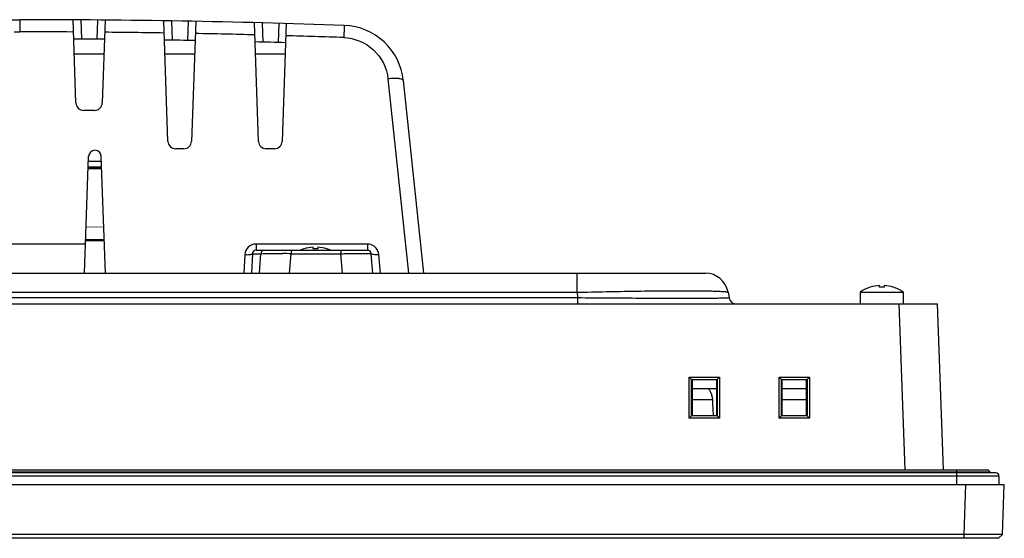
# Model space of a CAD drawing. Header units: millimetres. Extents: x 0 to 1682, y 0 to 1188.
# Tile 14 of 35: x 645 to 773, y 916 to 983. Entities that reach past the tile are written whole.
import ezdxf

# ---------------------------------------------------------------- set-up
doc = ezdxf.new("R2010")
doc.units = ezdxf.units.MM
doc.header["$LTSCALE"] = 92.51
for name, color, linetype in [('2EDGRM-7_62-03P-1Y-100AH_-SHAPE', 7, 'CONTINUOUS'), ('CASE_COVER_12W-SHAPE', 7, 'CONTINUOUS'), ('FRONT_CASE-RC15_B-SHAPE', 7, 'CONTINUOUS'), ('GASKET-TOPRC15-SHAPE', 7, 'CONTINUOUS'), ('ISO7045-M3X5-4_8-SHAPE', 7, 'CONTINUOUS'), ('REAR_CASE-RC15W-SHAPE', 7, 'CONTINUOUS'), ('SMPS_TOPRC-SHAPE', 7, 'CONTINUOUS')]:
    doc.layers.add(name, color=color, linetype=linetype)

msp = doc.modelspace()

# ---------------------------------------------------------------- linework, layer by layer
at = {"layer": '2EDGRM-7_62-03P-1Y-100AH_-SHAPE', "color": 7, "linetype": 'Continuous'}
for p, q in [((655.534821, 964.072188), (653.781169, 964.072188)), ((653.809106, 964.872188), (655.506884, 964.872188)), ((655.541805, 963.872188), (653.774185, 963.872188)), ((653.828983, 964.021443), (653.842698, 964.020364)), ((653.847622, 964.019183), (653.842698, 964.020364)), ((653.843682, 964.017896), (653.847622, 964.019183)), ((653.945691, 964.01034), (654.120337, 964.010777)), ((653.963801, 964.00845), (653.945691, 964.01034)), ((653.997611, 964.006887), (653.963801, 964.00845)), ((654.119069, 964.022276), (653.994972, 964.013696)), ((653.994972, 964.013696), (654.39774, 964.013696)), ((654.047086, 964.005652), (653.997611, 964.006887)), ((654.112309, 964.004756), (654.047086, 964.005652)), ((654.193025, 964.004219), (654.112309, 964.004756)), ((654.119069, 964.022276), (654.234571, 964.023499)), ((654.119069, 964.013696), (654.119069, 964.022276)), ((654.120337, 964.010777), (654.133465, 964.009742)), ((654.120337, 964.004756), (654.120337, 964.010777)), ((654.133465, 964.009742), (654.153623, 964.008892)), ((654.133465, 964.004756), (654.133465, 964.009742)), ((654.153623, 964.008892), (654.180905, 964.008226)), ((654.153623, 964.004481), (654.153623, 964.008892)), ((654.173426, 964.013696), (654.173426, 964.022922)), ((654.180905, 964.008226), (654.215265, 964.00775)), ((654.180905, 964.004219), (654.180905, 964.008226)), ((654.28923, 964.004041), (654.193025, 964.004219)), ((654.215265, 964.00775), (654.256266, 964.007464)), ((654.258778, 964.020009), (654.216239, 964.017039)), ((654.445904, 964.017039), (654.216239, 964.017039)), ((654.234571, 964.023499), (654.37384, 964.024401)), ((654.234571, 964.017039), (654.234571, 964.023499)), ((654.304, 964.00737), (654.256266, 964.007464)), ((654.3712, 964.020903), (654.258778, 964.020009)), ((654.389664, 964.004238), (654.28923, 964.004041)), ((654.362789, 964.007484), (654.304, 964.00737)), ((654.362789, 964.007484), (654.419373, 964.007829)), ((654.3712, 964.020903), (654.455062, 964.021238)), ((654.516846, 964.024716), (654.37384, 964.024401)), ((654.483092, 964.004829), (654.389664, 964.004238)), ((654.445904, 964.017039), (654.39774, 964.013696)), ((654.419373, 964.007829), (654.473877, 964.008403)), ((654.44527, 964.017039), (654.44527, 964.024637)), ((654.455062, 964.021238), (654.555629, 964.021146)), ((654.473877, 964.008403), (654.524236, 964.009221)), ((654.569462, 964.005815), (654.483092, 964.004829)), ((654.516846, 964.024716), (654.618529, 964.024529)), ((654.524236, 964.009221), (654.568629, 964.01029)), ((654.524236, 964.005299), (654.524236, 964.009221)), ((654.603968, 964.020745), (654.555629, 964.021146)), ((654.568629, 964.01029), (654.607105, 964.011611)), ((654.568629, 964.005815), (654.568629, 964.01029)), ((654.647231, 964.007157), (654.569462, 964.005815)), ((654.640291, 964.020074), (654.603968, 964.020745)), ((654.607105, 964.011611), (654.6381, 964.013099)), ((654.607105, 964.006464), (654.607105, 964.011611)), ((654.618529, 964.024529), (654.701076, 964.023971)), ((654.618529, 964.020745), (654.618529, 964.024529)), ((654.6381, 964.013099), (654.660094, 964.014676)), ((654.6381, 964.007157), (654.6381, 964.013099)), ((654.664158, 964.019123), (654.640291, 964.020074)), ((654.714928, 964.00882), (654.647231, 964.007157)), ((654.660094, 964.014676), (654.673127, 964.016341)), ((654.660094, 964.007157), (654.660094, 964.014676)), ((654.675105, 964.017879), (654.673127, 964.016341)), ((654.673127, 964.007157), (654.673127, 964.016341)), ((654.675105, 964.007157), (654.675105, 964.017879)), ((654.701076, 964.023971), (654.76454, 964.02304)), ((654.701076, 964.00882), (654.701076, 964.023971)), ((654.772606, 964.010805), (654.714928, 964.00882)), ((654.76454, 964.02304), (654.823187, 964.021283)), ((654.76454, 964.010805), (654.76454, 964.02304)), ((654.810646, 964.012615), (654.772606, 964.010805)), ((654.83737, 964.014478), (654.810646, 964.012615)), ((654.823187, 964.021283), (654.852636, 964.019068)), ((654.823187, 964.012615), (654.823187, 964.021283)), ((654.852787, 964.016396), (654.83737, 964.014478)), ((654.852787, 964.016396), (654.852636, 964.019068)), ((654.905403, 964.004381), (654.953382, 964.007723)), ((654.905403, 964.004381), (655.537189, 964.004381)), ((655.435325, 964.007723), (654.953382, 964.007723)), ((655.035201, 964.012262), (655.08318, 964.015605)), ((655.035201, 964.012262), (655.501011, 964.012262)), ((655.536797, 964.015605), (655.08318, 964.015605)), ((655.109124, 964.021033), (655.157714, 964.024376)), ((655.109124, 964.021033), (655.536607, 964.021033)), ((655.53649, 964.024376), (655.157714, 964.024376)), ((655.435325, 964.007723), (655.501011, 964.012262))]:
    msp.add_line(p, q, dxfattribs=at)
at = {"layer": 'CASE_COVER_12W-SHAPE', "color": 7, "linetype": 'Continuous'}
for p, q in [((610.270388, 983.272188), (644.857995, 983.272188)), ((644.857995, 983.272188), (644.857995, 981.688012)), ((652.184689, 972.437289), (651.807028, 983.252096)), ((652.954694, 980.744855), (652.867369, 983.245497)), ((654.952208, 980.729704), (655.039487, 983.229056)), ((655.977867, 983.220739), (655.601301, 972.437289)), ((664.159293, 967.437289), (663.611436, 983.125849)), ((664.759506, 980.607038), (664.672142, 983.108825)), ((666.746715, 980.572407), (666.833976, 983.07123)), ((667.772034, 983.053706), (667.226697, 967.437289)), ((675.959293, 967.437289), (675.4199, 982.883497)), ((676.568382, 980.352857), (676.48097, 982.856034)), ((678.537173, 980.29916), (678.624424, 982.797695)), ((679.562161, 982.770969), (679.026697, 967.437289)), ((644.124343, 981.688012), (644.857995, 981.688012)), ((692.810667, 975.576584), (695.470266, 950.272188)), ((694.799711, 975.369817), (697.437578, 950.272188)), ((654.60191, 971.472188), (653.18408, 971.472188)), ((653.299263, 950.272188), (653.830076, 965.472676)), ((656.016727, 950.272188), (655.485915, 965.472676)), ((666.227306, 966.472188), (665.158684, 966.472188)), ((678.027306, 966.472188), (676.958684, 966.472188)), ((653.432126, 954.076892), (642.283864, 954.076892)), ((690.137364, 954.064277), (675.637228, 954.064277)), ((675.637228, 954.064277), (675.637228, 953.272188)), ((690.137364, 954.064277), (690.137364, 953.272188)), ((674.171204, 952.69501), (674.04677, 950.272188)), ((675.152264, 952.815766), (675.021629, 950.272188)), ((675.152264, 952.815766), (676.264109, 952.815766)), ((675.637228, 953.272188), (690.137364, 953.272188)), ((676.07738, 950.272188), (676.264109, 952.815766)), ((680.001622, 950.272188), (680.18835, 952.815766)), ((680.18835, 953.272188), (680.18835, 952.815766)), ((680.18835, 952.815766), (686.650682, 952.815766)), ((686.650682, 953.272188), (686.650682, 952.815766)), ((686.873216, 950.272188), (686.650682, 952.815766)), ((690.857995, 950.272188), (690.635461, 952.815766)), ((691.843625, 950.272188), (691.631656, 952.69501))]:
    msp.add_line(p, q, dxfattribs=at)
for centre, radius, start, end in [((644.857995, -218.427812), 1201.7, 87.984342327, 90), ((686.843536, 974.533589), 8, 6, 87.98434233), ((644.857958, -218.013948), 1199.70196, 89.665479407, 89.999998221), ((644.857995, -218.427812), 1199.2, 89.472873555, 89.663812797), ((644.858062, -218.008644), 1199.696655, 89.101685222, 89.471567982), ((644.858028, -218.009986), 1199.697997, 88.537606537, 88.908236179), ((644.857898, -218.015621), 1199.703634, 87.984343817, 88.344994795), ((644.857995, -218.427812), 1199.2, 88.9093086, 89.099780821), ((644.857995, -218.427812), 1199.2, 88.345831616, 88.535467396), ((653.18408, 972.472188), 1, 182, 270), ((654.60191, 972.472188), 1, 270, 358), ((665.158684, 967.472188), 1, 182, 270), ((666.227306, 967.472188), 1, 270, 358), ((676.958684, 967.472188), 1, 182, 270), ((678.027306, 967.472188), 1, 270, 358), ((654.657995, 965.443764), 0.828424, 2, 178), ((690.13668, 952.563112), 1.501337, 51.59828416, 57.39162562), ((676.951908, 596.939107), 355.891376, 89.47895055, 89.64921587), ((690.137364, 952.772188), 0.5, 5, 90)]:
    msp.add_arc(centre, radius, start, end, dxfattribs=at)
for points, knots in [([(687.124917, 982.528639), (687.115175, 982.528982), (687.13063, 982.466866), (687.107957, 982.404586), (687.11071, 982.253338), (687.097925, 982.070081), (687.08947, 981.834716), (687.073421, 981.456292), (687.062274, 981.155093), (687.054572, 980.9457)], [0, 0, 0, 0, 0.0184543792, 0.072626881, 0.1610305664, 0.2813535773, 0.4300495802, 0.6033115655, 1, 1, 1, 1]), ([(687.054572, 980.9457), (688.463513, 980.895966), (691.323418, 979.731314), (692.665133, 976.960267), (692.810667, 975.576584)], [0, 0, 0, 0, 0.5033027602, 1, 1, 1, 1]), ([(694.799711, 975.369817), (694.792211, 975.44118), (694.546393, 975.561652), (694.147702, 975.609497), (693.520282, 975.6333), (693.060304, 975.601687), (692.810667, 975.576584)], [0, 0, 0, 0, 0.1049407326, 0.3208314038, 0.6330709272, 1, 1, 1, 1]), ([(675.637228, 954.064277), (675.274232, 954.064272), (674.520252, 953.787795), (674.189585, 953.052497), (674.171204, 952.69501)], [0, 0, 0, 0, 0.5034935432, 1, 1, 1, 1]), ([(674.171204, 952.69501), (674.383251, 952.684591), (674.676104, 952.684812), (674.999898, 952.741527), (675.120924, 952.783096), (675.152264, 952.815766)], [0, 0, 0, 0, 0.6369938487, 0.8641669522, 1, 1, 1, 1]), ([(675.637228, 953.272188), (675.511564, 953.272187), (675.253493, 953.18688), (675.150243, 952.931803), (675.152267, 952.815766)], [0, 0, 0, 0, 0.5198769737, 1, 1, 1, 1]), ([(676.754639, 953.272188), (676.635413, 953.272188), (676.387085, 953.176014), (676.27445, 952.935784), (676.264109, 952.815766)], [0, 0, 0, 0, 0.4974199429, 1, 1, 1, 1]), ([(676.264109, 952.815767), (676.29658, 952.817457), (676.512895, 952.824341), (676.729312, 952.82573), (676.913194, 952.826932)], [0, 0, 0, 0, 0.1502550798, 1, 1, 1, 1]), ([(676.913194, 952.826932), (676.964818, 952.82727), (677.196883, 952.828524), (677.428952, 952.828903), (677.609395, 952.828922)], [0, 0, 0, 0, 0.2224561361, 1, 1, 1, 1]), ([(677.609395, 952.828922), (677.724495, 952.828935), (678.231627, 952.828453), (678.738757, 952.826203), (679.130782, 952.823813)], [0, 0, 0, 0, 0.2269627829, 1, 1, 1, 1]), ([(687.241547, 952.821665), (687.410111, 952.82321), (688.035886, 952.828492), (688.661677, 952.832121), (689.118902, 952.833164)], [0, 0, 0, 0, 0.269370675, 1, 1, 1, 1]), ([(689.118902, 952.833164), (689.33149, 952.833649), (689.631502, 952.834089), (690.003236, 952.832051), (690.222284, 952.831444), (690.390152, 952.825951), (690.524295, 952.830036), (690.582747, 952.814214), (690.63469, 952.824418), (690.635461, 952.815766)], [0, 0, 0, 0, 0.4203738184, 0.5925978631, 0.7365299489, 0.850403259, 0.9328318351, 0.982823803, 1, 1, 1, 1]), ([(691.631656, 952.69501), (691.399731, 952.675597), (691.077811, 952.672936), (690.761073, 952.717648), (690.638602, 952.779861), (690.635461, 952.815766)], [0, 0, 0, 0, 0.6788610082, 0.894867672, 1, 1, 1, 1])]:
    msp.add_open_spline(points, degree=3, knots=knots, dxfattribs=at)
for points in [[(690.945742, 953.827799), (690.709247, 953.9791), (690.418116, 954.064261), (690.137364, 954.064277)], [(686.650682, 952.815767), (686.847635, 952.817894), (687.044591, 952.81986), (687.241547, 952.821665)], [(691.631656, 952.69501), (691.597182, 953.088979), (691.379169, 953.493988), (691.069268, 953.739672)]]:
    msp.add_open_spline(points, degree=3, dxfattribs=at)
at = {"layer": 'FRONT_CASE-RC15_B-SHAPE', "color": 7, "linetype": 'Continuous'}
for p, q in [((375.342761, 946.272188), (764.373229, 946.272188)), ((760.130564, 924.672188), (759.376275, 946.272188)), ((765.127518, 924.672188), (764.373229, 946.272188)), ((732.036704, 931.411412), (732.043861, 936.746837)), ((732.043861, 936.746837), (735.97213, 936.746837)), ((732.043861, 936.746837), (732.34329, 936.447371)), ((732.336924, 931.701126), (732.34329, 936.447371)), ((732.343641, 936.43655), (732.34329, 936.447371)), ((732.343641, 936.43655), (735.672349, 936.43655)), ((732.343641, 936.43655), (732.399782, 936.380403)), ((735.616209, 936.380403), (732.399782, 936.380403)), ((732.399782, 936.380403), (732.400344, 931.764539)), ((735.615646, 931.764539), (735.616209, 936.380403)), ((735.672349, 936.43655), (735.616209, 936.380403)), ((735.6727, 936.447371), (735.672349, 936.43655)), ((735.97213, 936.746837), (735.6727, 936.447371)), ((735.6727, 936.447371), (735.679066, 931.701126)), ((735.97213, 936.746837), (735.979286, 931.411412)), ((743.736704, 931.411412), (743.743861, 936.746837)), ((743.743861, 936.746837), (747.67213, 936.746837)), ((743.743861, 936.746837), (744.04329, 936.447371)), ((744.036924, 931.701126), (744.04329, 936.447371)), ((744.043641, 936.43655), (744.04329, 936.447371)), ((744.043641, 936.43655), (747.372349, 936.43655)), ((744.043641, 936.43655), (744.099782, 936.380403)), ((747.316209, 936.380403), (744.099782, 936.380403)), ((744.099782, 936.380403), (744.100344, 931.764539)), ((747.315646, 931.764539), (747.316209, 936.380403)), ((747.372349, 936.43655), (747.316209, 936.380403)), ((747.3727, 936.447371), (747.372349, 936.43655)), ((747.67213, 936.746837), (747.3727, 936.447371)), ((747.3727, 936.447371), (747.379066, 931.701126)), ((747.67213, 936.746837), (747.679286, 931.411412)), ((732.399917, 935.272188), (735.616073, 935.272188)), ((744.099917, 935.272188), (747.316073, 935.272188)), ((732.40009, 933.850692), (735.047605, 933.850692)), ((744.10009, 933.850692), (747.3159, 933.850692)), ((732.036704, 931.411412), (732.326087, 931.70076)), ((735.979286, 931.411412), (732.036704, 931.411412)), ((732.336924, 931.701126), (732.326087, 931.70076)), ((735.689904, 931.70076), (732.326087, 931.70076)), ((732.336924, 931.701126), (732.400344, 931.764539)), ((732.400344, 931.764539), (735.615646, 931.764539)), ((735.679066, 931.701126), (735.615646, 931.764539)), ((735.689904, 931.70076), (735.679066, 931.701126)), ((735.979286, 931.411412), (735.689904, 931.70076)), ((743.736704, 931.411412), (744.026087, 931.70076)), ((747.679286, 931.411412), (743.736704, 931.411412)), ((744.036924, 931.701126), (744.026087, 931.70076)), ((747.389904, 931.70076), (744.026087, 931.70076)), ((744.036924, 931.701126), (744.100344, 931.764539)), ((744.100344, 931.764539), (747.315646, 931.764539)), ((747.379066, 931.701126), (747.315646, 931.764539)), ((747.389904, 931.70076), (747.379066, 931.701126)), ((747.679286, 931.411412), (747.389904, 931.70076)), ((366.657995, 922.772188), (773.057995, 922.772188)), ((767.834045, 916.271884), (768.061041, 922.772188)), ((772.830999, 916.271884), (773.057995, 922.772188)), ((772.31355, 915.772188), (367.402441, 915.772188)), ((767.834045, 916.271884), (371.881945, 916.271884)), ((767.834045, 915.772188), (767.834045, 916.271884)), ((772.31355, 915.772188), (772.830999, 916.271884)), ((772.31355, 915.772188), (772.830965, 916.271819))]:
    msp.add_line(p, q, dxfattribs=at)
msp.add_ellipse((738.357995, 990.51136), major_axis=(0, 85.522894), ratio=0.0516760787, start_param=-3.9882102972, end_param=-3.9551557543, dxfattribs=at)
for points, knots in [([(734.424278, 935.272188), (734.447592, 935.272188), (734.504599, 935.237186), (734.582214, 935.154985), (734.675663, 935.026356), (734.817362, 934.782556), (734.976809, 934.392055), (735.038928, 934.040546), (735.047605, 933.850692)], [0, 0, 0, 0, 0.0436694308, 0.1155944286, 0.2152181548, 0.3390241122, 0.6440107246, 1, 1, 1, 1]), ([(772.830965, 916.271819), (772.829297, 916.270207), (772.819305, 916.272032), (772.8017, 916.269132), (772.770231, 916.269635), (772.706042, 916.267879), (772.596012, 916.267368), (772.430538, 916.266113), (772.22083, 916.265419), (771.969174, 916.264811), (771.677879, 916.264481), (771.218667, 916.264333), (770.5694, 916.264824), (769.718039, 916.266295), (768.794463, 916.26864), (768.158345, 916.270714), (767.834045, 916.271884)], [0, 0, 0, 0, 0.0013928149, 0.005172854, 0.011336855, 0.0198726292, 0.0439631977, 0.0772137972, 0.119304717, 0.1698307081, 0.22830921, 0.2941818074, 0.4455231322, 0.6181003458, 0.8053030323, 1, 1, 1, 1])]:
    msp.add_open_spline(points, degree=3, knots=knots, dxfattribs=at)
at = {"layer": 'GASKET-TOPRC15-SHAPE', "color": 7, "linetype": 'Continuous'}
for p, q in [((368.564056, 924.432188), (771.151934, 924.432188)), ((368.857995, 924.672188), (770.857995, 924.672188)), ((766.857995, 922.772188), (766.857995, 924.672188)), ((772.357995, 923.872188), (367.357995, 923.872188)), ((771.957995, 924.272188), (367.757995, 924.272188)), ((772.357995, 923.872188), (772.357995, 922.772188))]:
    msp.add_line(p, q, dxfattribs=at)
for centre, radius, start, end in [((770.857995, 924.372188), 0.3, 11.53695903, 90), ((771.347893, 924.472188), 0.2, 191.53695903, 270), ((771.957995, 923.872188), 0.4, 0, 90)]:
    msp.add_arc(centre, radius, start, end, dxfattribs=at)
at = {"layer": 'ISO7045-M3X5-4_8-SHAPE', "color": 7, "linetype": 'Continuous'}
for p, q in [((681.857995, 953.441449), (681.857995, 953.450893)), ((683.057995, 953.441449), (683.057995, 953.663164)), ((683.657995, 953.663164), (683.657995, 953.441449)), ((684.857995, 953.450893), (684.857995, 953.441449)), ((754.307995, 947.82366), (759.907995, 947.82366)), ((754.307995, 947.82366), (754.307995, 946.272188)), ((755.607995, 948.441449), (755.607995, 948.450893)), ((756.807995, 948.441449), (756.807995, 948.663164)), ((757.407995, 948.663164), (757.407995, 948.441449)), ((758.607995, 948.450893), (758.607995, 948.441449)), ((759.907995, 947.82366), (759.907995, 946.272188))]:
    msp.add_line(p, q, dxfattribs=at)
for centre, radius, start, end in [((683.357995, 948.681197), 5, 107.45760312, 113.31974055), ((683.357995, 948.681197), 4.990992, 93.44602869, 107.4901275), ((683.357995, 948.681197), 4.769696, 86.39388186, 93.60611814), ((683.357995, 948.681197), 4.990992, 72.5098725, 86.55397131), ((683.357995, 948.681197), 5, 66.68025945, 72.54239688), ((757.107995, 943.681197), 5, 107.45760312, 124.05579774), ((757.107995, 943.681197), 4.990992, 93.44602869, 107.4901275), ((757.107995, 943.681197), 4.769696, 86.39388186, 93.60611814), ((757.107995, 943.681197), 4.990992, 72.5098725, 86.55397131), ((757.107995, 943.681197), 5, 55.94420226, 72.54239688)]:
    msp.add_arc(centre, radius, start, end, dxfattribs=at)
at = {"layer": 'REAR_CASE-RC15W-SHAPE', "color": 7, "linetype": 'Continuous'}
for p, q in [((655.822521, 978.772188), (651.96347, 978.772188)), ((667.622521, 978.772188), (663.76347, 978.772188)), ((679.422521, 978.772188), (675.56347, 978.772188)), ((405.580602, 950.272188), (734.135388, 950.272188)), ((717.393657, 950.272188), (717.393657, 947.793133)), ((635.657995, 947.793133), (717.393657, 947.793133)), ((717.393657, 947.793133), (717.516132, 947.09854)), ((737.089812, 947.793133), (737.212287, 947.09854)), ((635.657995, 947.09854), (717.516132, 947.09854)), ((717.516132, 946.272188), (717.516132, 947.09854))]:
    msp.add_line(p, q, dxfattribs=at)
for centre, radius, start, end in [((734.135388, 947.272188), 3, 10, 90), ((738.197095, 947.272188), 1, 190, 270)]:
    msp.add_arc(centre, radius, start, end, dxfattribs=at)
for points, knots in [([(717.393657, 947.793133), (718.673691, 947.825154), (721.185121, 947.882019), (724.832228, 947.946464), (727.716998, 947.981291), (729.847729, 947.995502), (731.275381, 947.99916), (732.568654, 947.996164), (733.715039, 947.986579), (734.703734, 947.970618), (735.525558, 947.948518), (736.10282, 947.924046), (736.475538, 947.90018), (736.687963, 947.882196), (736.853053, 947.863703), (736.976281, 947.843064), (737.047058, 947.825171), (737.087718, 947.804998), (737.089812, 947.793133)], [0, 0, 0, 0, 0.194836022, 0.3822453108, 0.5550428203, 0.633822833, 0.706472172, 0.7722801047, 0.8306116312, 0.880916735, 0.922737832, 0.9557157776, 0.9688051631, 0.9795981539, 0.9880824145, 0.9942608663, 0.9981666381, 1, 1, 1, 1]), ([(717.516132, 947.09854), (718.79989, 947.087902), (721.319743, 947.068972), (724.979751, 947.047485), (727.875551, 947.035844), (730.013957, 947.031089), (731.445255, 947.029863), (732.740074, 947.030865), (733.885628, 947.034064), (734.870948, 947.03941), (735.587605, 947.045851), (736.074238, 947.052343), (736.372382, 947.057407), (736.625042, 947.062914), (736.832055, 947.068858), (736.992457, 947.07508), (737.098221, 947.081108), (737.158064, 947.086197), (737.187953, 947.090121), (737.202155, 947.092694), (737.212659, 947.096427), (737.212287, 947.09854)], [0, 0, 0, 0, 0.1955106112, 0.3837597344, 0.5573930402, 0.6365160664, 0.7094188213, 0.7753658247, 0.8337044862, 0.88387598, 0.9254228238, 0.9428476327, 0.9579930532, 0.9708311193, 0.9813418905, 0.9895104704, 0.9953309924, 0.9973607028, 0.9988059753, 0.9996731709, 1, 1, 1, 1])]:
    msp.add_open_spline(points, degree=3, knots=knots, dxfattribs=at)
at = {"layer": 'SMPS_TOPRC-SHAPE', "color": 7, "linetype": 'Continuous'}
for p, q in [((655.87006, 954.472188), (653.44593, 954.472188)), ((653.452914, 954.672188), (655.863076, 954.672188))]:
    msp.add_line(p, q, dxfattribs=at)
at = {"layer": 'SMPS_TOPRC-SHAPE', "color": 3, "linetype": 'Continuous', "const_width": 0.0841}
msp.add_lwpolyline([(655.807203, 956.272188), (653.508787, 956.272188)], dxfattribs=at)

doc.saveas('drawing.dxf')
